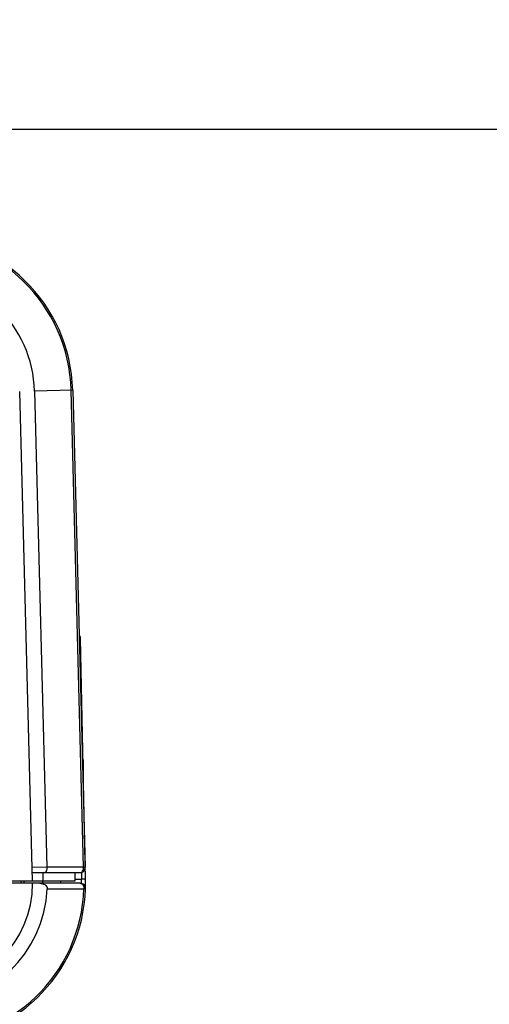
# Model space of a CAD drawing. Header units: millimetres. Extents: x 0 to 776, y 0 to 509.
# Tile 17 of 100: x 293 to 315, y 73 to 120. Entities that reach past the tile are written whole.
import ezdxf

# ---------------------------------------------------------------- set-up
doc = ezdxf.new("R2010")
doc.units = ezdxf.units.MM
doc.layers.add('DM', color=4, linetype='Continuous')
doc.layers.add('SLD-0', color=179, linetype='Continuous')
doc.styles.add('SLDTEXTSTYLE0', font='ROMANS', dxfattribs={"width": 0.84})
doc.styles.add('SLDTEXTSTYLE1', font='ROMANS', dxfattribs={"width": 0.97})
doc.dimstyles.new('SLDDIMSTYLE0', dxfattribs={"dimtxt": 3, "dimasz": 3.302, "dimexe": 0, "dimexo": 0.0625, "dimgap": 0.75, "dimtad": 1, "dimdec": 1, "dimrnd": 1e-09, "dimzin": 4, "dimdsep": 46, "dimtxsty": 'SLDTEXTSTYLE0', "dimblk1": 'NONE', "dimblk2": 'NONE', "dimsah": 1, "dimcen": 0.09, "dimadec": 0, "dimazin": 1, "dimtfac": 1, "dimtofl": 0, "dimtmove": 0, "dimatfit": 3, "dimldrblk": 'NONE', "dimfxl": 1, "dimfrac": 2, "dimtolj": 1, "dimtzin": 12, "dimarcsym": 0})
doc.dimstyles.new('SLDDIMSTYLE3', dxfattribs={"dimtxt": 3, "dimasz": 3.302, "dimexe": 0, "dimexo": 0.0625, "dimgap": 0.75, "dimtad": 1, "dimrnd": 1e-09, "dimzin": 4, "dimdsep": 46, "dimtxsty": 'SLDTEXTSTYLE0', "dimblk1": 'NONE', "dimblk2": 'NONE', "dimsah": 1, "dimcen": 0, "dimadec": 0, "dimazin": 1, "dimtfac": 1, "dimtmove": 0, "dimatfit": 3, "dimldrblk": 'NONE', "dimfxl": 1, "dimfrac": 2, "dimtolj": 1, "dimtzin": 12, "dimarcsym": 0})

# ---------------------------------------------------------------- blocks, each defined once
blk = doc.blocks.new('_D_3')
at = {"layer": 'DM', "color": 7}
for p, q in [((286.257, 114.557), (322.774, 114.557)), ((322.274, 112.057), (322.274, 74.022)), ((311.606, 71.522), (322.774, 71.522))]:
    blk.add_line(p, q, dxfattribs=at)
for points in [[(322.691, 112.057), (321.857, 112.057), (322.274, 114.557)], [(321.857, 74.022), (322.691, 74.022), (322.274, 71.522)]]:
    blk.add_solid(points, dxfattribs=at)
at = {"layer": 'DM', "color": 7, "insert": (317.954, 88.72), "char_height": 3, "attachment_point": 1, "rotation": 90, "style": 'SLDTEXTSTYLE1'}
blk.add_mtext('43.0', dxfattribs=at)
blk = doc.blocks.new('_None')
blk = doc.blocks.new('_D_11')
at = {"layer": 'DM', "color": 7}
for p, q in [((304.146, 252.341), (304.146, 262.341)), ((299.146, 257.341), (309.146, 257.341)), ((313.707, 244.121), (308.102, 251.872)), ((330.337, 244.121), (313.707, 244.121))]:
    blk.add_line(p, q, dxfattribs=at)
blk.add_arc((304.146, 257.341), 4.25, 299.1309, 305.9889, dxfattribs=at)
blk.add_solid([(308.44, 252.116), (307.764, 251.627), (306.637, 253.897)], dxfattribs=at)
at = {"layer": 'DM', "color": 7, "char_height": 3, "attachment_point": 1, "style": 'SLDTEXTSTYLE1'}
for s, insert in [('2-', (313.514, 248.441)), ('%%c', (319.197, 248.441)), ('8.50', (323.314, 248.441))]:
    blk.add_mtext(s, dxfattribs=dict(at, insert=insert))
blk = doc.blocks.new('_D_21')
at = {"layer": 'DM', "color": 7}
for p, q in [((594.08, 192.373), (610.623, 192.373)), ((610.623, 192.373), (618.441, 188.565)), ((623.836, 180.938), (623.836, 190.938)), ((618.836, 185.938), (628.836, 185.938))]:
    blk.add_line(p, q, dxfattribs=at)
blk.add_solid([(618.259, 188.191), (618.624, 188.94), (620.689, 187.471)], dxfattribs=at)
at = {"layer": 'DM', "color": 7, "char_height": 3, "attachment_point": 1, "style": 'SLDTEXTSTYLE1'}
for s, insert in [('4-', (592.843, 196.693)), ('%%c', (598.526, 196.693)), ('7.00', (602.643, 196.693))]:
    blk.add_mtext(s, dxfattribs=dict(at, insert=insert))

msp = doc.modelspace()

# ---------------------------------------------------------------- linework, layer by layer
at = {"layer": 'SLD-0', "color": 7, "linetype": 'Continuous'}
for p, q in [((293.944, 79.124), (293.34, 102.188)), ((295.838, 102.254), (294.039, 102.206)), ((294.039, 102.206), (294.626, 79.776)), ((296.353, 79.778), (295.765, 102.252)), ((295.838, 102.254), (296.426, 79.78)), ((296.444, 79.219), (296.206, 90.57)), ((296.344, 83.993), (296.344, 84.778)), ((294.626, 79.776), (293.927, 79.774)), ((293.933, 79.524), (296.177, 79.524)), ((294.436, 79.524), (294.436, 79.124)), ((296.353, 79.778), (294.626, 79.776)), ((295.944, 79.524), (295.944, 79.124)), ((296.246, 79.534), (296.252, 79.216)), ((296.353, 79.778), (296.426, 79.78)), ((295.944, 79.124), (291.688, 79.124)), ((296.192, 79.022), (292.296, 79.022)), ((293.399, 79.124), (293.403, 79.022)), ((293.562, 79.013), (293.557, 79.124)), ((294.408, 79.122), (294.412, 79.027)), ((295.266, 79.123), (295.263, 79.022)), ((295.944, 79.217), (296.252, 79.216)), ((295.944, 79.217), (296.252, 79.216)), ((296.446, 78.985), (296.446, 79.021)), ((295.982, 78.765), (296.369, 78.766)), ((295.982, 78.765), (296.369, 78.766)), ((296.442, 78.763), (296.369, 78.766))]:
    msp.add_line(p, q, dxfattribs=at)
for centre, radius, start, end in [((288.34, 102.057), 7.5, 1.5, 90), ((288.34, 102.057), 7.427, 1.5, 90), ((288.34, 102.057), 5.7, 1.5, 90), ((296.006, 90.566), 0.2, 1.1985, 47.7391), ((296.044, 84.778), 0.3, 360, 20.1963), ((296.177, 79.774), 0.25, 270, 1.5), ((288.946, 79.022), 5, 270, 0), ((296.192, 78.772), 0.25, 358.0239, 89.9992), ((288.97, 79.017), 7.285, 359.9719, 1.5729), ((288.946, 79.022), 7.5, 358.0846, 359.7182), ((288.946, 79.022), 7.5, 359.9991, 1.507), ((288.946, 79.022), 7.427, 270, 358.0239), ((288.946, 79.022), 5.7, 269.9956, 357.4051), ((288.946, 79.022), 7.5, 270, 358.0239)]:
    msp.add_arc(centre, radius, start, end, dxfattribs=at)
for points, knots in [([(296.228, 89.505), (296.228, 89.505), (296.226, 89.505), (296.224, 89.505), (296.219, 89.506), (296.21, 89.506), (296.194, 89.506), (296.18, 89.506), (296.172, 89.506)], [0, 0, 0, 0, 0.017729, 0.067143, 0.148351, 0.26087, 0.575975, 1, 1, 1, 1]), ([(294.626, 79.776), (294.626, 79.742), (294.62, 79.679), (294.6, 79.591), (294.556, 79.524), (294.522, 79.524)], [0, 0, 0, 0, 0.349773, 0.648103, 1, 1, 1, 1]), ([(296.177, 79.524), (296.225, 79.524), (296.332, 79.6), (296.354, 79.716), (296.353, 79.778)], [0, 0, 0, 0, 0.439896, 1, 1, 1, 1]), ([(294.287, 79.022), (294.327, 79.022), (294.408, 79.012), (294.521, 78.967), (294.615, 78.886), (294.642, 78.804), (294.64, 78.764)], [0, 0, 0, 0, 0.250426, 0.500797, 0.750937, 1, 1, 1, 1]), ([(296.192, 79.022), (296.241, 79.022), (296.348, 78.945), (296.37, 78.828), (296.369, 78.766)], [0, 0, 0, 0, 0.439789, 1, 1, 1, 1]), ([(296.444, 79.219), (296.444, 79.22), (296.437, 79.223), (296.427, 79.224), (296.409, 79.225), (296.386, 79.225), (296.358, 79.223), (296.313, 79.219), (296.277, 79.217), (296.252, 79.216)], [0, 0, 0, 0, 0.023574, 0.080548, 0.172079, 0.294697, 0.44456, 0.616481, 1, 1, 1, 1])]:
    msp.add_open_spline(points, degree=3, knots=knots, dxfattribs=at)
msp.add_open_spline([(294.64, 78.764), (295.088, 78.765), (295.535, 78.764), (295.982, 78.765)], degree=3, dxfattribs=at)

# ---------------------------------------------------------------- dimensions: what is measured, and where the dimension line sits
at = {"layer": 'DM', "color": 7}
for p1, text, picture, middle in [((6.489, 5.49), '2-<>', '_D_11', (313.707, 244.121)), ((6.708, 1.999), '4-<>', '_D_21', (610.623, 192.373))]:
    dim = msp.add_diameter_dim_2p(p1=p1, p2=(0, 0), text=text, dimstyle='SLDDIMSTYLE3', dxfattribs=at)
    dim.commit()
    dim.dimension.update_dxf_attribs({"geometry": picture, "text_midpoint": middle, "dimtype": 163})
dim = msp.add_linear_dim(base=(319.774, 114.557), p1=(311.106, 71.522), p2=(285.757, 114.557), angle=90, dimstyle='SLDDIMSTYLE0', dxfattribs=at)
dim.commit()
dim.dimension.update_dxf_attribs({"geometry": '_D_3', "text_midpoint": (319.774, 93.039), "dimtype": 160})

doc.saveas('drawing.dxf')
